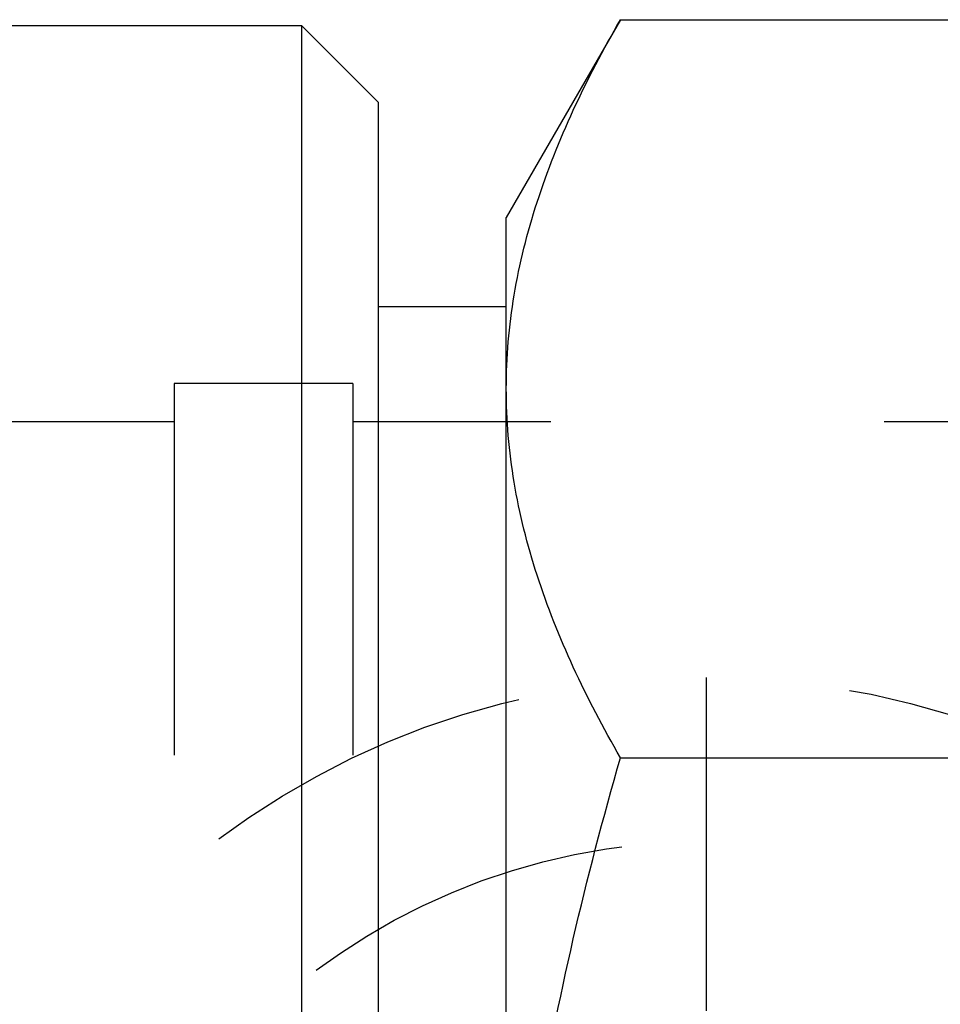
# Model space of a CAD drawing. Header units: millimetres. Extents: x 434 to 566, y 464 to 541.
# Tile 11 of 14: x 525 to 543, y 503 to 522. Entities that reach past the tile are written whole.
import ezdxf

# ---------------------------------------------------------------- set-up
doc = ezdxf.new("R2010")
doc.units = ezdxf.units.MM
doc.header["$LTSCALE"] = 65.185185
doc.linetypes.add('HIDDEN', pattern=[0.2, 0.1, -0.1])
for name, color, linetype in [('FASEN', 7, 'CONTINUOUS'), ('KOERPER', 7, 'CONTINUOUS'), ('KONST.EL_MIT_GEO', 7, 'CONTINUOUS'), ('KURVEN', 7, 'CONTINUOUS')]:
    doc.layers.add(name, color=color, linetype=linetype)

msp = doc.modelspace()

# ---------------------------------------------------------------- linework, layer by layer
at = {"layer": 'FASEN', "color": 7, "linetype": 'Continuous'}
for p, q in [((530.5, 464.284), (530.5, 521.784)), ((532, 520.284), (530.5, 521.784)), ((532, 465.784), (532, 520.284))]:
    msp.add_line(p, q, dxfattribs=at)
at = {"layer": 'KOERPER', "color": 7, "linetype": 'Continuous'}
msp.add_line((530.5, 521.784), (518, 521.784), dxfattribs=at)
at = {"layer": 'KOERPER', "color": 8, "linetype": 'HIDDEN'}
for p, q in [((528, 514.034), (528, 472.034)), ((531.5, 514.034), (531.5, 472.034))]:
    msp.add_line(p, q, dxfattribs=at)
at = {"layer": 'KONST.EL_MIT_GEO', "color": 7, "linetype": 'Continuous'}
for p, q in [((536.733, 521.901), (534.5, 518.034)), ((536.733, 521.901), (558.767, 521.901)), ((534.5, 468.034), (534.5, 518.034)), ((534.5, 516.284), (532, 516.284)), ((536.733, 507.468), (558.767, 507.468))]:
    msp.add_line(p, q, dxfattribs=at)
at = {"layer": 'KONST.EL_MIT_GEO', "color": 8, "linetype": 'HIDDEN'}
for p, q in [((532, 469.784), (532, 516.284)), ((531.5, 514.784), (528, 514.784)), ((528, 514.784), (528, 471.284)), ((531.5, 514.784), (531.5, 471.284)), ((528, 514.034), (497.41, 514.034)), ((548.41, 514.034), (531.5, 514.034))]:
    msp.add_line(p, q, dxfattribs=at)
at = {"layer": 'KONST.EL_MIT_GEO', "color": 7, "linetype": 'Continuous'}
for points, knots in [([(534.5, 514.684), (534.5, 515.296), (534.607, 516.535), (535.068, 518.364), (535.788, 520.164), (536.4, 521.324), (536.733, 521.901)], [0, 0, 0, 0, 0.240405, 0.485503, 0.738357, 1, 1, 1, 1]), ([(536.733, 507.468), (536.4, 508.044), (535.788, 509.205), (535.068, 511.005), (534.607, 512.834), (534.5, 514.072), (534.5, 514.684)], [0, 0, 0, 0, 0.261643, 0.514497, 0.759595, 1, 1, 1, 1]), ([(534.5, 493.034), (534.5, 494.255), (534.604, 496.698), (535.21, 501.547), (536.056, 505.122), (536.733, 507.468)], [0, 0, 0, 0, 0.250048, 0.500099, 1, 1, 1, 1])]:
    msp.add_open_spline(points, degree=3, knots=knots, dxfattribs=at)
at = {"layer": 'KURVEN', "color": 8, "linetype": 'HIDDEN'}
msp.add_line((538.41, 509.034), (538.41, 477.034), dxfattribs=at)
for radius in [16, 12.8]:
    msp.add_circle((538.41, 493.034), radius, dxfattribs=at)

doc.saveas('drawing.dxf')
